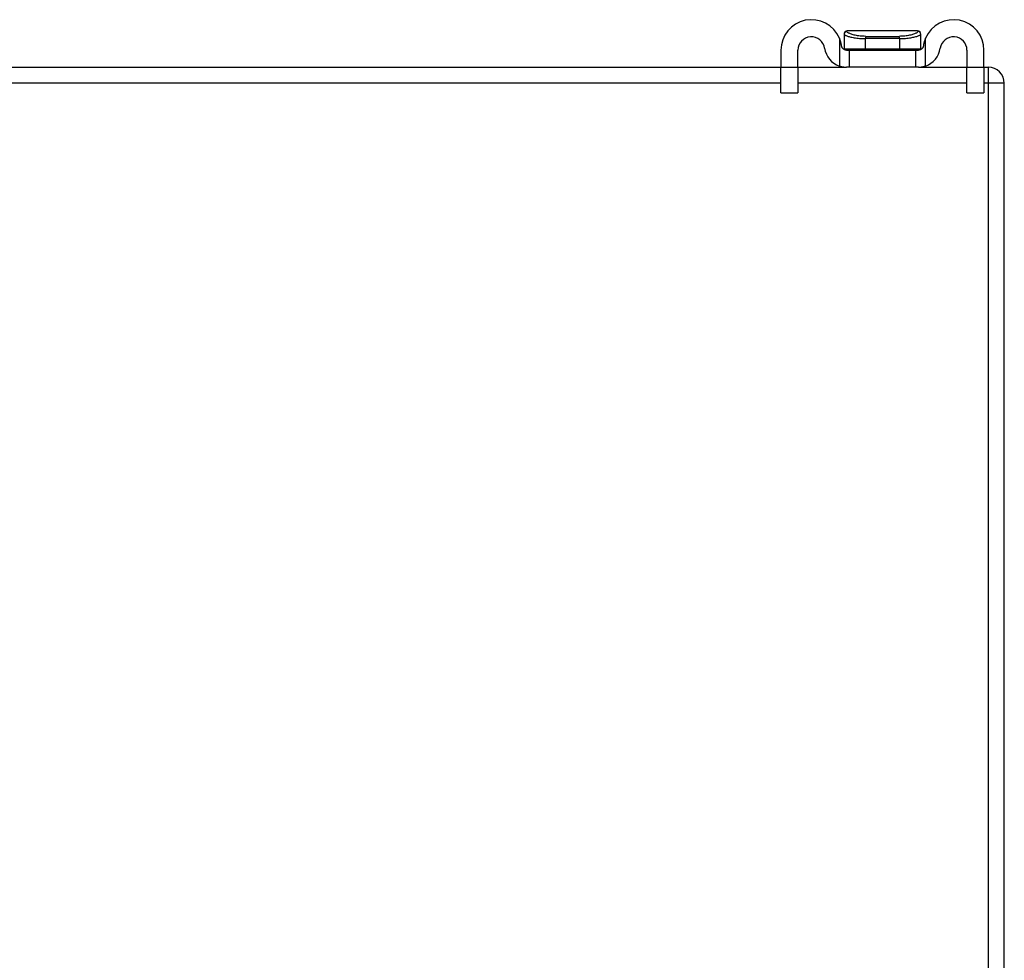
# Model space of a CAD drawing. Header units: inches. Extents: x 17 to 386, y 34 to 183.
# Tile 17 of 95: x 82.74 to 88.8, y 39.81 to 45.6. Entities that reach past the tile are written whole.
import ezdxf

# ---------------------------------------------------------------- set-up
doc = ezdxf.new("R2010")
doc.units = ezdxf.units.IN
doc.header["$MEASUREMENT"] = 0
doc.layers.add('Visible Edges(ANSI)', color=7, linetype='Continuous', lineweight=25)
doc.layers.add('Visible Tangent Edges(ANSI)', color=7, linetype='Continuous', lineweight=25)

msp = doc.modelspace()

# ---------------------------------------------------------------- linework, layer by layer
at = {"layer": 'Visible Edges(ANSI)'}
for p, q in [((88.2641, 45.5284), (87.831, 45.5284)), ((87.8113, 45.5088), (87.8113, 45.5075)), ((87.8113, 45.5075), (87.8113, 45.4182)), ((88.2837, 45.5075), (88.2837, 45.5088)), ((88.2837, 45.4182), (88.2837, 45.5075)), ((87.4225, 45.4103), (87.4225, 45.3038)), ((87.5275, 45.3038), (87.5275, 45.4103)), ((87.8263, 45.4103), (87.8445, 45.4103)), ((87.8445, 45.3053), (87.8445, 45.4103)), ((87.8445, 45.4103), (88.2505, 45.4103)), ((88.2505, 45.4103), (88.2687, 45.4103)), ((88.2505, 45.4103), (88.2505, 45.3053)), ((88.5675, 45.4103), (88.5675, 45.3038)), ((88.6725, 45.3038), (88.6725, 45.4103)), ((18.1725, 45.3053), (87.4225, 45.3053)), ((87.4225, 45.1478), (87.4225, 45.3038)), ((87.5275, 45.3053), (87.8263, 45.3053)), ((87.5275, 45.3038), (87.5275, 45.1478)), ((87.8445, 45.3053), (87.8263, 45.3053)), ((88.2505, 45.3053), (87.8445, 45.3053)), ((88.2687, 45.3053), (88.2505, 45.3053)), ((88.2687, 45.3053), (88.5675, 45.3053)), ((88.5675, 45.1478), (88.5675, 45.3038)), ((88.6725, 45.3053), (88.6985, 45.3053)), ((88.6725, 45.3038), (88.6725, 45.1478)), ((88.7975, 35.4043), (88.7975, 45.2063)), ((87.4225, 45.1478), (87.5275, 45.1478)), ((88.5675, 45.1478), (88.6725, 45.1478))]:
    msp.add_line(p, q, dxfattribs=at)
at = {"layer": 'Visible Edges(ANSI)', "flags": 128}
for points in [[(87.7956, 45.4369), (87.7953, 45.4389), (87.795, 45.4409), (87.7947, 45.4429), (87.7943, 45.4449), (87.7939, 45.4469), (87.7935, 45.4489), (87.7931, 45.4509), (87.7926, 45.4529), (87.7921, 45.4549), (87.7916, 45.4569), (87.7911, 45.4588), (87.7906, 45.4608), (87.79, 45.4628), (87.7894, 45.4647), (87.7888, 45.4667), (87.7882, 45.4686), (87.7876, 45.4705), (87.7869, 45.4725), (87.7862, 45.4744), (87.7855, 45.4763), (87.7848, 45.4782), (87.7841, 45.4801), (87.7833, 45.4819), (87.7825, 45.4838)], [(88.3125, 45.4838), (88.3117, 45.4819), (88.311, 45.4801), (88.3102, 45.4782), (88.3095, 45.4763), (88.3088, 45.4744), (88.3081, 45.4725), (88.3075, 45.4705), (88.3068, 45.4686), (88.3062, 45.4667), (88.3056, 45.4647), (88.305, 45.4628), (88.3045, 45.4608), (88.3039, 45.4588), (88.3034, 45.4569), (88.3029, 45.4549), (88.3024, 45.4529), (88.302, 45.4509), (88.3015, 45.4489), (88.3011, 45.4469), (88.3007, 45.4449), (88.3004, 45.4429), (88.3, 45.4409), (88.2997, 45.4389), (88.2994, 45.4369)], [(87.8263, 45.4103), (87.8249, 45.4103), (87.8234, 45.4104), (87.8218, 45.4106), (87.8202, 45.4109), (87.8186, 45.4113), (87.8169, 45.4118), (87.8153, 45.4123), (87.8136, 45.413), (87.8121, 45.4138), (87.8105, 45.4146), (87.8089, 45.4157), (87.8073, 45.4168), (87.8058, 45.4181), (87.8044, 45.4194), (87.8031, 45.4208), (87.8018, 45.4223), (87.8007, 45.4239), (87.7996, 45.4255), (87.7987, 45.4273), (87.7978, 45.4291), (87.7971, 45.431), (87.7965, 45.433), (87.796, 45.4349), (87.7956, 45.4369)], [(88.2994, 45.4369), (88.2991, 45.4349), (88.2986, 45.433), (88.298, 45.431), (88.2972, 45.4291), (88.2964, 45.4273), (88.2954, 45.4255), (88.2943, 45.4239), (88.2932, 45.4223), (88.292, 45.4208), (88.2907, 45.4194), (88.2892, 45.4181), (88.2877, 45.4168), (88.2861, 45.4157), (88.2845, 45.4146), (88.283, 45.4138), (88.2814, 45.413), (88.2798, 45.4123), (88.2781, 45.4118), (88.2764, 45.4113), (88.2748, 45.4109), (88.2732, 45.4106), (88.2716, 45.4104), (88.2701, 45.4103), (88.2687, 45.4103)], [(87.7825, 45.3125), (87.7844, 45.3119), (87.7863, 45.3113), (87.7883, 45.3107), (87.7902, 45.3102), (87.7922, 45.3097), (87.7942, 45.3092), (87.7961, 45.3087), (87.7981, 45.3083), (87.8001, 45.3079), (87.802, 45.3075), (87.804, 45.3071), (87.8059, 45.3068), (87.8078, 45.3066), (87.8097, 45.3063), (87.8116, 45.3061), (87.8134, 45.3059), (87.8152, 45.3058), (87.8169, 45.3056), (87.8186, 45.3055), (87.8202, 45.3054), (87.8218, 45.3054), (87.8234, 45.3053), (87.8249, 45.3053), (87.8263, 45.3053)], [(88.2687, 45.3053), (88.2702, 45.3053), (88.2716, 45.3053), (88.2732, 45.3054), (88.2748, 45.3054), (88.2764, 45.3055), (88.2781, 45.3056), (88.2799, 45.3058), (88.2817, 45.3059), (88.2835, 45.3061), (88.2853, 45.3063), (88.2872, 45.3066), (88.2891, 45.3068), (88.291, 45.3071), (88.293, 45.3075), (88.295, 45.3079), (88.2969, 45.3083), (88.2989, 45.3087), (88.3009, 45.3092), (88.3029, 45.3097), (88.3048, 45.3102), (88.3068, 45.3107), (88.3087, 45.3113), (88.3106, 45.3119), (88.3125, 45.3125)]]:
    msp.add_lwpolyline(points, dxfattribs=at)
at = {"layer": 'Visible Edges(ANSI)'}
for centre, radius, start, end in [((87.61, 45.4103), 0.1875, 23.07392, 180), ((88.485, 45.4103), 0.1875, 0, 156.92608), ((87.831, 45.5087), 0.0197, 90, 180), ((88.2641, 45.5087), 0.0197, 0, 90), ((87.61, 45.4103), 0.0825, 8.15644, 180), ((88.485, 45.4103), 0.0825, 0, 171.84356), ((87.8263, 45.4413), 0.136, 188.15644, 251.21709), ((87.8192, 45.4182), 0.00787, 180, 218.12887), ((88.2759, 45.4182), 0.00787, 321.87113, 0), ((88.2687, 45.4413), 0.136, 288.78291, 351.84356), ((88.6985, 45.2063), 0.099, 0, 90)]:
    msp.add_arc(centre, radius, start, end, dxfattribs=at)
at = {"layer": 'Visible Tangent Edges(ANSI)'}
for p, q in [((87.7825, 45.4838), (87.7825, 45.3125)), ((87.9425, 45.4182), (87.9425, 45.4813)), ((88.1525, 45.4813), (87.9425, 45.4813)), ((87.9445, 45.4953), (88.1505, 45.4953)), ((88.1525, 45.4813), (88.1525, 45.4182)), ((88.3125, 45.3125), (88.3125, 45.4838)), ((87.8113, 45.4182), (87.9425, 45.4182)), ((87.9425, 45.4182), (88.1525, 45.4182)), ((88.1525, 45.4182), (88.2837, 45.4182)), ((87.5275, 45.3038), (87.4225, 45.3038)), ((88.6725, 45.3038), (88.5675, 45.3038)), ((88.6985, 45.3053), (88.6985, 45.2063)), ((87.4225, 45.2063), (18.1725, 45.2063)), ((88.5675, 45.2063), (87.5275, 45.2063)), ((88.6985, 45.2063), (88.6725, 45.2063)), ((88.7975, 45.2063), (88.6985, 45.2063)), ((88.6985, 45.2063), (88.6985, 35.4043))]:
    msp.add_line(p, q, dxfattribs=at)
at = {"layer": 'Visible Tangent Edges(ANSI)', "flags": 128}
for points in [[(87.9445, 45.4953), (87.9356, 45.4954), (87.9269, 45.4957), (87.9184, 45.4963), (87.9102, 45.4971), (87.9022, 45.498), (87.8945, 45.4991), (87.8872, 45.5004), (87.8803, 45.5018), (87.8737, 45.5033), (87.8675, 45.505), (87.8617, 45.5067), (87.8563, 45.5085), (87.8513, 45.5103), (87.8467, 45.5121), (87.8426, 45.514), (87.839, 45.5158), (87.8359, 45.5175), (87.8333, 45.5192), (87.8312, 45.5208), (87.8295, 45.5223), (87.8284, 45.5237), (87.8278, 45.525), (87.8277, 45.526), (87.8282, 45.527)], [(87.8282, 45.527), (87.8283, 45.5271), (87.8285, 45.5272), (87.8286, 45.5273), (87.8287, 45.5275), (87.8288, 45.5276), (87.8289, 45.5277), (87.8291, 45.5278), (87.8292, 45.5279), (87.8293, 45.5279), (87.8294, 45.528), (87.8295, 45.5281), (87.8297, 45.5281), (87.8298, 45.5282), (87.8299, 45.5282), (87.83, 45.5283), (87.8301, 45.5283), (87.8302, 45.5284), (87.8303, 45.5284), (87.8305, 45.5284), (87.8306, 45.5284), (87.8307, 45.5284), (87.8308, 45.5284), (87.8309, 45.5285), (87.831, 45.5285)], [(88.2668, 45.527), (88.2673, 45.526), (88.2672, 45.525), (88.2666, 45.5237), (88.2655, 45.5223), (88.2639, 45.5208), (88.2617, 45.5192), (88.2591, 45.5175), (88.256, 45.5158), (88.2524, 45.514), (88.2483, 45.5121), (88.2438, 45.5103), (88.2388, 45.5085), (88.2334, 45.5067), (88.2275, 45.505), (88.2213, 45.5033), (88.2148, 45.5018), (88.2078, 45.5004), (88.2005, 45.4991), (88.1928, 45.498), (88.1849, 45.4971), (88.1766, 45.4963), (88.1682, 45.4957), (88.1595, 45.4954), (88.1505, 45.4953)], [(88.2641, 45.5285), (88.2642, 45.5285), (88.2643, 45.5284), (88.2644, 45.5284), (88.2645, 45.5284), (88.2646, 45.5284), (88.2647, 45.5284), (88.2648, 45.5284), (88.2649, 45.5283), (88.265, 45.5283), (88.2651, 45.5282), (88.2652, 45.5282), (88.2654, 45.5281), (88.2655, 45.5281), (88.2656, 45.528), (88.2657, 45.5279), (88.2658, 45.5279), (88.266, 45.5278), (88.2661, 45.5277), (88.2662, 45.5276), (88.2663, 45.5275), (88.2665, 45.5273), (88.2666, 45.5272), (88.2667, 45.5271), (88.2668, 45.527)], [(87.8113, 45.5075), (87.8116, 45.5068), (87.8123, 45.5059), (87.8136, 45.5048), (87.8155, 45.5037), (87.8178, 45.5024), (87.8206, 45.5011), (87.8239, 45.4997), (87.8277, 45.4982), (87.8319, 45.4968), (87.8366, 45.4952), (87.8418, 45.4937), (87.8474, 45.4922), (87.8534, 45.4907), (87.8599, 45.4893), (87.8667, 45.4879), (87.8738, 45.4867), (87.8814, 45.4855), (87.8892, 45.4845), (87.8975, 45.4835), (87.906, 45.4827), (87.9148, 45.4821), (87.9238, 45.4816), (87.9331, 45.4814), (87.9425, 45.4813)], [(88.1525, 45.4813), (88.162, 45.4814), (88.1712, 45.4816), (88.1803, 45.4821), (88.1891, 45.4827), (88.1976, 45.4835), (88.2058, 45.4845), (88.2137, 45.4855), (88.2212, 45.4867), (88.2284, 45.4879), (88.2352, 45.4893), (88.2416, 45.4907), (88.2476, 45.4922), (88.2532, 45.4937), (88.2584, 45.4952), (88.2631, 45.4968), (88.2674, 45.4982), (88.2711, 45.4997), (88.2744, 45.5011), (88.2772, 45.5024), (88.2796, 45.5037), (88.2814, 45.5048), (88.2827, 45.5059), (88.2835, 45.5068), (88.2837, 45.5075)]]:
    msp.add_lwpolyline(points, dxfattribs=at)
at = {"layer": 'Visible Tangent Edges(ANSI)'}
for centre, major_axis, ratio, start_param, end_param in [((87.831, 45.5075), (-0.0197, 0), 0.9973, 4.854218, 6.283185), ((88.2641, 45.5075), (0.0197, 0), 0.9973, 0, 1.428968), ((87.9491, 45.4813), (0, 0.0197), 0.333333, 0.778875, 1.570796), ((88.1459, 45.4813), (0, 0.0197), 0.333333, 4.712389, 5.50431), ((87.9452, 45.4182), (0, -0.00787), 0.333333, 4.712389, 6.283185), ((88.1499, 45.4182), (0, -0.00787), 0.333333, 0, 1.570796)]:
    msp.add_ellipse(centre, major_axis=major_axis, ratio=ratio, start_param=start_param, end_param=end_param, dxfattribs=at)

doc.saveas('drawing.dxf')
